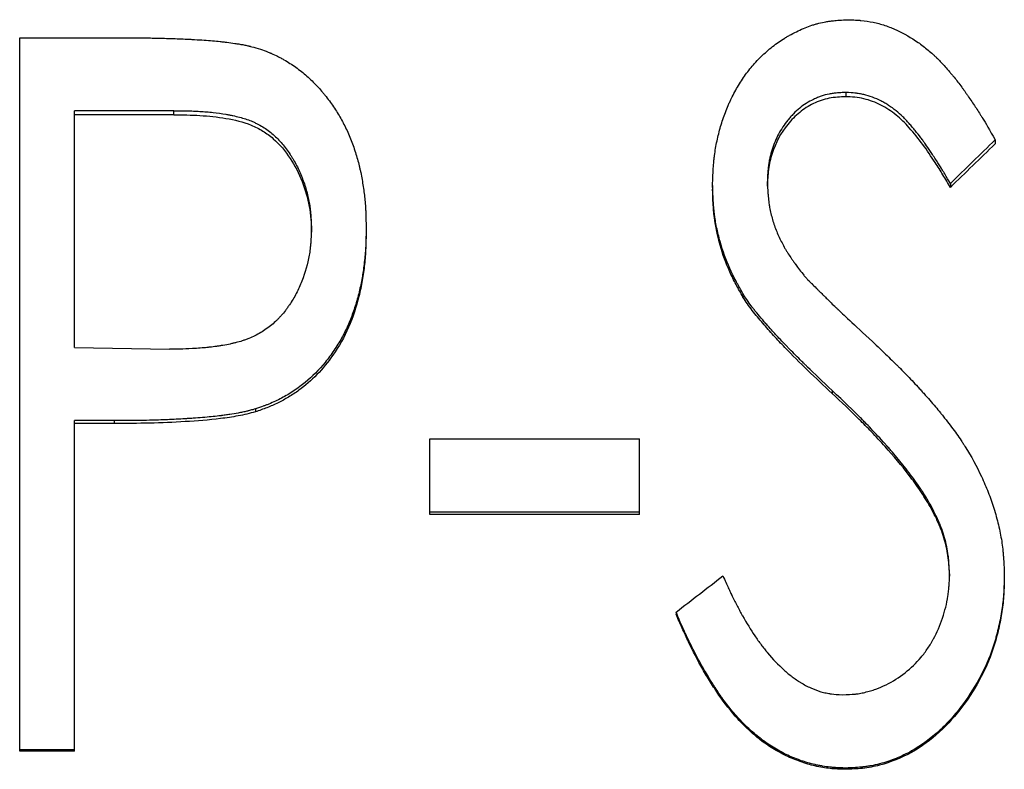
# Model space of a CAD drawing. Header units: millimetres. Extents: x -172 to 480, y -114 to 210.
# Tile 11 of 17: x 0 to 12, y 4 to 13. Entities that reach past the tile are written whole.
import ezdxf

# ---------------------------------------------------------------- set-up
doc = ezdxf.new("R2010")
doc.units = ezdxf.units.MM

msp = doc.modelspace()

# ---------------------------------------------------------------- linework, layer by layer
at = {"color": 7, "linetype": 'Continuous', "lineweight": 25}
for p, q in [((-0.288, 13.029), (1.109, 13.029)), ((-0.288, 3.999), (-0.288, 13.029)), ((10.166, 12.338), (10.166, 12.284)), ((1.662, 12.107), (0.404, 12.107)), ((0.404, 9.107), (0.404, 12.107)), ((1.662, 12.054), (1.662, 12.107)), ((1.662, 12.054), (0.404, 12.054)), ((12.058, 11.738), (12.058, 11.687)), ((8.481, 11.161), (8.481, 11.113)), ((9.173, 11.199), (9.173, 11.15)), ((11.49, 11.185), (11.49, 11.136)), ((3.404, 10.567), (3.404, 10.613)), ((4.096, 10.617), (4.096, 10.571)), ((8.865, 9.791), (8.865, 9.748)), ((0.404, 9.107), (1.608, 9.087)), ((9.993, 8.565), (9.993, 8.528)), ((2.695, 8.331), (2.695, 8.294)), ((0.907, 8.183), (0.404, 8.183)), ((0.404, 3.999), (0.404, 8.183)), ((0.907, 8.147), (0.404, 8.147)), ((0.907, 8.183), (0.907, 8.147)), ((4.904, 7.951), (7.558, 7.951)), ((4.904, 6.996), (4.904, 7.951)), ((7.558, 6.996), (7.558, 7.951)), ((11.234, 7.127), (11.234, 7.096)), ((7.558, 7.026), (4.904, 7.026)), ((7.558, 6.996), (4.904, 6.996)), ((11.481, 6.242), (11.481, 6.214)), ((12.173, 6.229), (12.173, 6.202)), ((8.019, 5.759), (8.019, 5.734)), ((0.404, 4.017), (-0.288, 4.017)), ((0.404, 3.999), (-0.288, 3.999)), ((10.161, 3.785), (10.161, 3.769))]:
    msp.add_line(p, q, dxfattribs=at)
for points, knots in [([(8.481, 11.161), (8.482, 11.203), (8.483, 11.24), (8.485, 11.287), (8.486, 11.302), (8.487, 11.321), (8.487, 11.327), (8.487, 11.336), (8.487, 11.339), (8.488, 11.343), (8.488, 11.345), (8.488, 11.347), (8.488, 11.348), (8.49, 11.383), (8.492, 11.415), (8.497, 11.462), (8.498, 11.478), (8.502, 11.508), (8.503, 11.522), (8.514, 11.601), (8.524, 11.663), (8.55, 11.786), (8.565, 11.846), (8.6, 11.968), (8.621, 12.027), (8.654, 12.115), (8.666, 12.144), (8.685, 12.187), (8.691, 12.202), (8.704, 12.23), (8.711, 12.244), (8.746, 12.317), (8.777, 12.373), (8.841, 12.481), (8.876, 12.533), (8.947, 12.63), (8.986, 12.677), (9.05, 12.746), (9.072, 12.769), (9.118, 12.814), (9.143, 12.836), (9.215, 12.9), (9.265, 12.939), (9.342, 12.993), (9.368, 13.01), (9.408, 13.035), (9.421, 13.043), (9.442, 13.054), (9.448, 13.058), (9.462, 13.066), (9.468, 13.069), (9.535, 13.105), (9.593, 13.133), (9.681, 13.168), (9.71, 13.179), (9.753, 13.193), (9.768, 13.197), (9.796, 13.206), (9.81, 13.209), (9.855, 13.221), (9.885, 13.227), (9.932, 13.236), (9.947, 13.238), (9.971, 13.241), (9.979, 13.242), (9.991, 13.244), (9.995, 13.244), (10.001, 13.245), (10.003, 13.245), (10.007, 13.246), (10.009, 13.246), (10.052, 13.251), (10.115, 13.255), (10.199, 13.259)], [0, 0, 0, 0, 0.03125, 0.03125, 0.046875, 0.046875, 0.054688, 0.054688, 0.058594, 0.058594, 0.060547, 0.060547, 0.0625, 0.0625, 0.09375, 0.09375, 0.109375, 0.109375, 0.125, 0.125, 0.1875, 0.1875, 0.25, 0.25, 0.3125, 0.3125, 0.34375, 0.34375, 0.359375, 0.359375, 0.375, 0.375, 0.4375, 0.4375, 0.5, 0.5, 0.5625, 0.5625, 0.59375, 0.59375, 0.625, 0.625, 0.6875, 0.6875, 0.71875, 0.71875, 0.734375, 0.734375, 0.742188, 0.742188, 0.75, 0.75, 0.8125, 0.8125, 0.84375, 0.84375, 0.859375, 0.859375, 0.875, 0.875, 0.90625, 0.90625, 0.921875, 0.921875, 0.929688, 0.929688, 0.933594, 0.933594, 0.935547, 0.935547, 0.9375, 0.9375, 1, 1, 1, 1]), ([(10.199, 13.259), (10.234, 13.257), (10.265, 13.256), (10.304, 13.254), (10.316, 13.253), (10.333, 13.252), (10.338, 13.251), (10.345, 13.251), (10.348, 13.251), (10.351, 13.25), (10.352, 13.25), (10.355, 13.25), (10.355, 13.25), (10.412, 13.245), (10.464, 13.237), (10.562, 13.216), (10.612, 13.203), (10.687, 13.177), (10.712, 13.168), (10.749, 13.153), (10.762, 13.148), (10.787, 13.137), (10.8, 13.131), (10.906, 13.083), (10.996, 13.031), (11.125, 12.941), (11.167, 12.909), (11.229, 12.858), (11.249, 12.84), (11.279, 12.813), (11.289, 12.804), (11.304, 12.79), (11.308, 12.785), (11.316, 12.778), (11.318, 12.775), (11.323, 12.771), (11.326, 12.768), (11.358, 12.737), (11.39, 12.702), (11.442, 12.643), (11.461, 12.623), (11.489, 12.589), (11.498, 12.578), (11.513, 12.56), (11.518, 12.554), (11.525, 12.545), (11.528, 12.542), (11.533, 12.536), (11.536, 12.532), (11.57, 12.491), (11.601, 12.45), (11.638, 12.4), (11.642, 12.394), (11.65, 12.383), (11.653, 12.38), (11.663, 12.366), (11.67, 12.356), (11.684, 12.335), (11.692, 12.324), (11.704, 12.307), (11.708, 12.301), (11.717, 12.288), (11.722, 12.281), (11.758, 12.23), (11.788, 12.185), (11.831, 12.119), (11.845, 12.097), (11.865, 12.065), (11.872, 12.054), (11.882, 12.038), (11.885, 12.032), (11.89, 12.024), (11.892, 12.022), (11.895, 12.016), (11.897, 12.013), (11.935, 11.952), (11.988, 11.861), (12.058, 11.738)], [0, 0, 0, 0, 0.03125, 0.03125, 0.046875, 0.046875, 0.054688, 0.054688, 0.058594, 0.058594, 0.060547, 0.060547, 0.0625, 0.0625, 0.125, 0.125, 0.1875, 0.1875, 0.21875, 0.21875, 0.234375, 0.234375, 0.25, 0.25, 0.375, 0.375, 0.4375, 0.4375, 0.46875, 0.46875, 0.484375, 0.484375, 0.492188, 0.492188, 0.496094, 0.496094, 0.5, 0.5, 0.5625, 0.5625, 0.59375, 0.59375, 0.609375, 0.609375, 0.617188, 0.617188, 0.621094, 0.621094, 0.625, 0.625, 0.6875, 0.6875, 0.695312, 0.695312, 0.703125, 0.703125, 0.71875, 0.71875, 0.734375, 0.734375, 0.742188, 0.742188, 0.75, 0.75, 0.8125, 0.8125, 0.84375, 0.84375, 0.859375, 0.859375, 0.867188, 0.867188, 0.871094, 0.871094, 0.875, 0.875, 1, 1, 1, 1]), ([(1.109, 13.029), (1.195, 13.029), (1.272, 13.028), (1.374, 13.027), (1.405, 13.027), (1.45, 13.026), (1.464, 13.026), (1.484, 13.025), (1.491, 13.025), (1.501, 13.025), (1.504, 13.025), (1.509, 13.025), (1.511, 13.025), (1.514, 13.024), (1.515, 13.024), (1.59, 13.022), (1.661, 13.02), (1.762, 13.016), (1.796, 13.014), (1.845, 13.012), (1.861, 13.011), (1.885, 13.01), (1.893, 13.009), (1.905, 13.009), (1.909, 13.008), (1.915, 13.008), (1.917, 13.008), (1.921, 13.008), (1.922, 13.008), (2.009, 13.003), (2.084, 12.997), (2.186, 12.989), (2.218, 12.986), (2.263, 12.981), (2.277, 12.98), (2.298, 12.977), (2.305, 12.977), (2.315, 12.975), (2.318, 12.975), (2.323, 12.974), (2.325, 12.974), (2.328, 12.974), (2.329, 12.974), (2.367, 12.969), (2.402, 12.964), (2.452, 12.956), (2.469, 12.954), (2.493, 12.95), (2.501, 12.948), (2.513, 12.946), (2.517, 12.946), (2.525, 12.944), (2.529, 12.944), (2.552, 12.94), (2.569, 12.936), (2.594, 12.931), (2.602, 12.929), (2.614, 12.926), (2.618, 12.925), (2.626, 12.923), (2.63, 12.922), (2.655, 12.916), (2.688, 12.907), (2.731, 12.894)], [0, 0, 0, 0, 0.125, 0.125, 0.1875, 0.1875, 0.21875, 0.21875, 0.234375, 0.234375, 0.242188, 0.242188, 0.246094, 0.246094, 0.25, 0.25, 0.375, 0.375, 0.4375, 0.4375, 0.46875, 0.46875, 0.484375, 0.484375, 0.492188, 0.492188, 0.496094, 0.496094, 0.5, 0.5, 0.625, 0.625, 0.6875, 0.6875, 0.71875, 0.71875, 0.734375, 0.734375, 0.742188, 0.742188, 0.746094, 0.746094, 0.75, 0.75, 0.8125, 0.8125, 0.84375, 0.84375, 0.859375, 0.859375, 0.867188, 0.867188, 0.875, 0.875, 0.90625, 0.90625, 0.921875, 0.921875, 0.929688, 0.929688, 0.9375, 0.9375, 1, 1, 1, 1]), ([(2.731, 12.894), (2.768, 12.881), (2.801, 12.87), (2.843, 12.854), (2.855, 12.849), (2.873, 12.842), (2.878, 12.84), (2.886, 12.837), (2.888, 12.836), (2.893, 12.834), (2.895, 12.833), (2.923, 12.821), (2.949, 12.809), (2.989, 12.789), (3.002, 12.782), (3.022, 12.771), (3.029, 12.767), (3.043, 12.76), (3.05, 12.755), (3.108, 12.723), (3.158, 12.691), (3.254, 12.622), (3.3, 12.585), (3.391, 12.505), (3.434, 12.463), (3.494, 12.398), (3.514, 12.376), (3.543, 12.343), (3.552, 12.332), (3.57, 12.309), (3.579, 12.298), (3.627, 12.237), (3.662, 12.187), (3.728, 12.089), (3.757, 12.04), (3.813, 11.94), (3.84, 11.888), (3.888, 11.78), (3.91, 11.725), (3.952, 11.607), (3.97, 11.549), (3.994, 11.464), (4.002, 11.436), (4.012, 11.394), (4.015, 11.38), (4.02, 11.359), (4.022, 11.352), (4.025, 11.338), (4.026, 11.332), (4.04, 11.264), (4.05, 11.204), (4.064, 11.116), (4.068, 11.087), (4.075, 11.03), (4.078, 11.002), (4.084, 10.944), (4.086, 10.914), (4.089, 10.87), (4.09, 10.855), (4.091, 10.833), (4.091, 10.825), (4.092, 10.814), (4.092, 10.81), (4.092, 10.804), (4.092, 10.803), (4.092, 10.799), (4.092, 10.796), (4.094, 10.756), (4.095, 10.696), (4.096, 10.617)], [0, 0, 0, 0, 0.03125, 0.03125, 0.046875, 0.046875, 0.054688, 0.054688, 0.058594, 0.058594, 0.0625, 0.0625, 0.09375, 0.09375, 0.109375, 0.109375, 0.117188, 0.117188, 0.125, 0.125, 0.1875, 0.1875, 0.25, 0.25, 0.3125, 0.3125, 0.34375, 0.34375, 0.359375, 0.359375, 0.375, 0.375, 0.4375, 0.4375, 0.5, 0.5, 0.5625, 0.5625, 0.625, 0.625, 0.6875, 0.6875, 0.71875, 0.71875, 0.734375, 0.734375, 0.742188, 0.742188, 0.75, 0.75, 0.8125, 0.8125, 0.84375, 0.84375, 0.875, 0.875, 0.90625, 0.90625, 0.921875, 0.921875, 0.929688, 0.929688, 0.933594, 0.933594, 0.935547, 0.935547, 0.9375, 0.9375, 1, 1, 1, 1]), ([(10.166, 12.338), (10.143, 12.337), (10.123, 12.336), (10.096, 12.334), (10.088, 12.334), (10.077, 12.333), (10.074, 12.333), (10.069, 12.332), (10.067, 12.332), (10.064, 12.332), (10.063, 12.332), (10.042, 12.33), (10.023, 12.328), (9.997, 12.325), (9.989, 12.323), (9.972, 12.321), (9.965, 12.319), (9.923, 12.311), (9.89, 12.302), (9.84, 12.285), (9.824, 12.279), (9.799, 12.269), (9.79, 12.265), (9.774, 12.258), (9.765, 12.253), (9.695, 12.22), (9.638, 12.183), (9.556, 12.117), (9.53, 12.093), (9.492, 12.055), (9.48, 12.041), (9.462, 12.021), (9.456, 12.014), (9.444, 12), (9.438, 11.992), (9.388, 11.931), (9.35, 11.873), (9.3, 11.781), (9.285, 11.749), (9.258, 11.684), (9.245, 11.649), (9.224, 11.582), (9.214, 11.547), (9.203, 11.496), (9.199, 11.479), (9.195, 11.453), (9.193, 11.444), (9.191, 11.431), (9.191, 11.427), (9.19, 11.421), (9.189, 11.418), (9.189, 11.414), (9.188, 11.411), (9.182, 11.363), (9.177, 11.293), (9.173, 11.199)], [0, 0, 0, 0, 0.03125, 0.03125, 0.046875, 0.046875, 0.054688, 0.054688, 0.058594, 0.058594, 0.0625, 0.0625, 0.09375, 0.09375, 0.109375, 0.109375, 0.125, 0.125, 0.1875, 0.1875, 0.21875, 0.21875, 0.234375, 0.234375, 0.25, 0.25, 0.375, 0.375, 0.4375, 0.4375, 0.46875, 0.46875, 0.484375, 0.484375, 0.5, 0.5, 0.625, 0.625, 0.6875, 0.6875, 0.75, 0.75, 0.8125, 0.8125, 0.84375, 0.84375, 0.859375, 0.859375, 0.867188, 0.867188, 0.871094, 0.871094, 0.875, 0.875, 1, 1, 1, 1]), ([(11.49, 11.185), (11.464, 11.229), (11.443, 11.267), (11.416, 11.312), (11.408, 11.326), (11.394, 11.349), (11.386, 11.362), (11.36, 11.404), (11.338, 11.438), (11.301, 11.496), (11.287, 11.517), (11.262, 11.556), (11.249, 11.574), (11.214, 11.627), (11.193, 11.658), (11.165, 11.698), (11.156, 11.711), (11.139, 11.734), (11.127, 11.75), (11.093, 11.795), (11.07, 11.824), (11.033, 11.869), (11.02, 11.884), (11.001, 11.907), (10.995, 11.914), (10.982, 11.929), (10.976, 11.936), (10.954, 11.96), (10.941, 11.976), (10.921, 11.997), (10.915, 12.003), (10.902, 12.016), (10.897, 12.022), (10.863, 12.055), (10.835, 12.08), (10.773, 12.13), (10.741, 12.153), (10.693, 12.184), (10.677, 12.194), (10.652, 12.208), (10.644, 12.213), (10.627, 12.222), (10.62, 12.226), (10.576, 12.249), (10.54, 12.264), (10.468, 12.291), (10.431, 12.302), (10.377, 12.315), (10.359, 12.319), (10.33, 12.324), (10.321, 12.325), (10.306, 12.327), (10.301, 12.328), (10.294, 12.328), (10.292, 12.329), (10.287, 12.329), (10.283, 12.33), (10.256, 12.332), (10.218, 12.335), (10.166, 12.338)], [0, 0, 0, 0, 0.0625, 0.0625, 0.09375, 0.09375, 0.125, 0.125, 0.1875, 0.1875, 0.21875, 0.21875, 0.25, 0.25, 0.3125, 0.3125, 0.34375, 0.34375, 0.375, 0.375, 0.4375, 0.4375, 0.46875, 0.46875, 0.484375, 0.484375, 0.5, 0.5, 0.53125, 0.53125, 0.546875, 0.546875, 0.5625, 0.5625, 0.625, 0.625, 0.6875, 0.6875, 0.71875, 0.71875, 0.734375, 0.734375, 0.75, 0.75, 0.8125, 0.8125, 0.875, 0.875, 0.90625, 0.90625, 0.921875, 0.921875, 0.929688, 0.929688, 0.933594, 0.933594, 0.9375, 0.9375, 1, 1, 1, 1]), ([(10.166, 12.284), (10.131, 12.282), (10.061, 12.279), (9.921, 12.262), (9.755, 12.204), (9.576, 12.09), (9.379, 11.889), (9.244, 11.634), (9.182, 11.361), (9.176, 11.221), (9.173, 11.15)], [0, 0, 0, 0, 0.062656, 0.125283, 0.250252, 0.372602, 0.500369, 0.749571, 0.874721, 1, 1, 1, 1]), ([(11.49, 11.136), (11.459, 11.189), (11.398, 11.296), (11.281, 11.476), (11.146, 11.681), (11.005, 11.853), (10.891, 11.977), (10.776, 12.079), (10.615, 12.184), (10.434, 12.254), (10.282, 12.278), (10.205, 12.282), (10.166, 12.284)], [0, 0, 0, 0, 0.100277, 0.2001876, 0.3506368, 0.5002664, 0.5627969, 0.6253102, 0.750186, 0.8749683, 0.9374641, 1, 1, 1, 1]), ([(1.662, 12.107), (1.736, 12.107), (1.791, 12.106), (1.829, 12.106), (1.831, 12.106), (1.835, 12.105), (1.836, 12.105), (1.841, 12.105), (1.845, 12.105), (1.855, 12.105), (1.862, 12.105), (1.883, 12.104), (1.897, 12.103), (1.938, 12.102), (1.965, 12.1), (2.02, 12.097), (2.049, 12.095), (2.104, 12.09), (2.132, 12.087), (2.214, 12.078), (2.268, 12.07), (2.328, 12.06), (2.336, 12.059), (2.352, 12.056), (2.359, 12.055), (2.381, 12.051), (2.396, 12.048), (2.439, 12.039), (2.466, 12.032), (2.546, 12.011), (2.595, 11.995), (2.646, 11.974), (2.653, 11.971), (2.666, 11.966), (2.672, 11.963), (2.692, 11.954), (2.704, 11.948), (2.741, 11.929), (2.765, 11.916), (2.835, 11.873), (2.879, 11.84), (2.941, 11.786), (2.959, 11.768), (2.997, 11.73), (3.015, 11.71), (3.069, 11.648), (3.103, 11.602), (3.138, 11.548), (3.142, 11.542), (3.149, 11.531), (3.153, 11.525), (3.163, 11.508), (3.17, 11.497), (3.19, 11.462), (3.204, 11.438), (3.241, 11.364), (3.264, 11.313), (3.306, 11.207), (3.324, 11.155), (3.354, 11.049), (3.366, 10.996), (3.385, 10.889), (3.392, 10.835), (3.396, 10.777), (3.396, 10.776), (3.396, 10.774), (3.396, 10.773), (3.396, 10.769), (3.397, 10.767), (3.397, 10.759), (3.398, 10.753), (3.399, 10.736), (3.399, 10.724), (3.401, 10.682), (3.403, 10.65), (3.404, 10.613)], [0, 0, 0, 0, 0.0625, 0.0625, 0.064453, 0.064453, 0.066406, 0.066406, 0.070312, 0.070312, 0.078125, 0.078125, 0.09375, 0.09375, 0.125, 0.125, 0.15625, 0.15625, 0.1875, 0.1875, 0.25, 0.25, 0.257812, 0.257812, 0.265625, 0.265625, 0.28125, 0.28125, 0.3125, 0.3125, 0.375, 0.375, 0.382812, 0.382812, 0.390625, 0.390625, 0.40625, 0.40625, 0.4375, 0.4375, 0.5, 0.5, 0.53125, 0.53125, 0.5625, 0.5625, 0.625, 0.625, 0.632812, 0.632812, 0.640625, 0.640625, 0.65625, 0.65625, 0.6875, 0.6875, 0.75, 0.75, 0.8125, 0.8125, 0.875, 0.875, 0.9375, 0.9375, 0.939453, 0.939453, 0.941406, 0.941406, 0.945312, 0.945312, 0.953125, 0.953125, 0.96875, 0.96875, 1, 1, 1, 1]), ([(1.662, 12.054), (1.717, 12.054), (1.828, 12.054), (2.048, 12.045), (2.322, 12.016), (2.593, 11.953), (2.791, 11.854), (2.968, 11.723), (3.145, 11.509), (3.295, 11.215), (3.372, 10.95), (3.398, 10.732), (3.402, 10.622), (3.404, 10.567)], [0, 0, 0, 0, 0.06258, 0.125157, 0.250264, 0.375172, 0.438134, 0.500175, 0.624968, 0.749914, 0.874869, 0.937423, 1, 1, 1, 1]), ([(8.865, 9.791), (8.845, 9.826), (8.828, 9.857), (8.807, 9.896), (8.8, 9.908), (8.791, 9.925), (8.788, 9.93), (8.784, 9.938), (8.783, 9.94), (8.781, 9.943), (8.781, 9.945), (8.779, 9.947), (8.779, 9.947), (8.763, 9.979), (8.748, 10.007), (8.728, 10.047), (8.722, 10.06), (8.71, 10.086), (8.704, 10.098), (8.652, 10.215), (8.611, 10.327), (8.559, 10.511), (8.545, 10.571), (8.526, 10.659), (8.521, 10.688), (8.514, 10.731), (8.512, 10.746), (8.507, 10.774), (8.505, 10.789), (8.501, 10.829), (8.498, 10.857), (8.494, 10.902), (8.493, 10.917), (8.491, 10.941), (8.49, 10.949), (8.49, 10.961), (8.489, 10.965), (8.489, 10.971), (8.489, 10.973), (8.489, 10.977), (8.488, 10.98), (8.486, 11.021), (8.484, 11.081), (8.481, 11.161)], [0, 0, 0, 0, 0.0625, 0.0625, 0.09375, 0.09375, 0.109375, 0.109375, 0.117188, 0.117188, 0.121094, 0.121094, 0.125, 0.125, 0.1875, 0.1875, 0.21875, 0.21875, 0.25, 0.25, 0.5, 0.5, 0.625, 0.625, 0.6875, 0.6875, 0.71875, 0.71875, 0.75, 0.75, 0.8125, 0.8125, 0.84375, 0.84375, 0.859375, 0.859375, 0.867188, 0.867188, 0.871094, 0.871094, 0.875, 0.875, 1, 1, 1, 1]), ([(8.865, 9.748), (8.836, 9.801), (8.777, 9.905), (8.669, 10.119), (8.57, 10.402), (8.506, 10.695), (8.487, 10.934), (8.483, 11.053), (8.481, 11.113)], [0, 0, 0, 0, 0.125062, 0.250106, 0.500007, 0.749897, 0.874938, 1, 1, 1, 1]), ([(9.173, 11.199), (9.175, 11.164), (9.177, 11.133), (9.179, 11.093), (9.18, 11.081), (9.181, 11.065), (9.182, 11.059), (9.182, 11.052), (9.183, 11.05), (9.183, 11.046), (9.183, 11.045), (9.183, 11.043), (9.183, 11.042), (9.186, 11.011), (9.189, 10.984), (9.194, 10.944), (9.196, 10.931), (9.198, 10.913), (9.199, 10.906), (9.201, 10.894), (9.202, 10.889), (9.213, 10.83), (9.225, 10.779), (9.254, 10.677), (9.272, 10.626), (9.312, 10.528), (9.335, 10.48), (9.372, 10.41), (9.384, 10.387), (9.404, 10.352), (9.411, 10.34), (9.422, 10.323), (9.425, 10.318), (9.432, 10.306), (9.436, 10.3), (9.452, 10.274), (9.466, 10.253), (9.489, 10.22), (9.497, 10.209), (9.509, 10.192), (9.513, 10.186), (9.519, 10.178), (9.521, 10.175), (9.524, 10.171), (9.525, 10.169), (9.527, 10.166), (9.529, 10.164), (9.55, 10.135), (9.582, 10.093), (9.626, 10.036)], [0, 0, 0, 0, 0.0625, 0.0625, 0.09375, 0.09375, 0.109375, 0.109375, 0.117188, 0.117188, 0.121094, 0.121094, 0.125, 0.125, 0.1875, 0.1875, 0.21875, 0.21875, 0.234375, 0.234375, 0.25, 0.25, 0.375, 0.375, 0.5, 0.5, 0.625, 0.625, 0.6875, 0.6875, 0.71875, 0.71875, 0.734375, 0.734375, 0.75, 0.75, 0.8125, 0.8125, 0.84375, 0.84375, 0.859375, 0.859375, 0.867188, 0.867188, 0.871094, 0.871094, 0.875, 0.875, 1, 1, 1, 1]), ([(3.404, 10.613), (3.401, 10.538), (3.399, 10.482), (3.396, 10.443), (3.396, 10.44), (3.395, 10.437), (3.395, 10.435), (3.395, 10.429), (3.394, 10.426), (3.393, 10.415), (3.393, 10.408), (3.391, 10.386), (3.389, 10.372), (3.384, 10.33), (3.38, 10.303), (3.356, 10.168), (3.325, 10.059), (3.261, 9.895), (3.238, 9.844), (3.186, 9.743), (3.157, 9.695), (3.122, 9.644), (3.117, 9.637), (3.109, 9.625), (3.105, 9.619), (3.092, 9.601), (3.083, 9.589), (3.058, 9.555), (3.04, 9.534), (3.014, 9.505), (3.004, 9.493), (2.985, 9.473), (2.975, 9.463), (2.945, 9.433), (2.924, 9.414), (2.88, 9.378), (2.856, 9.36), (2.809, 9.327), (2.786, 9.311), (2.713, 9.268), (2.663, 9.243), (2.605, 9.22), (2.597, 9.217), (2.583, 9.212), (2.576, 9.209), (2.555, 9.202), (2.542, 9.197), (2.502, 9.184), (2.476, 9.177), (2.444, 9.169), (2.439, 9.167), (2.427, 9.165), (2.42, 9.163), (2.401, 9.159), (2.388, 9.156), (2.347, 9.147), (2.317, 9.142), (2.28, 9.135), (2.277, 9.135), (2.27, 9.134), (2.267, 9.133), (2.256, 9.131), (2.25, 9.13), (2.229, 9.127), (2.215, 9.125), (2.173, 9.119), (2.145, 9.115), (2.113, 9.112), (2.111, 9.112), (2.105, 9.111), (2.102, 9.111), (2.093, 9.11), (2.087, 9.109), (2.069, 9.107), (2.055, 9.106), (2.013, 9.103), (1.982, 9.1), (1.878, 9.093), (1.822, 9.09), (1.772, 9.089), (1.768, 9.089), (1.757, 9.088), (1.752, 9.088), (1.734, 9.088), (1.721, 9.088), (1.679, 9.087), (1.646, 9.087), (1.608, 9.087)], [0, 0, 0, 0, 0.0625, 0.0625, 0.064453, 0.064453, 0.066406, 0.066406, 0.070312, 0.070312, 0.078125, 0.078125, 0.09375, 0.09375, 0.125, 0.125, 0.25, 0.25, 0.3125, 0.3125, 0.375, 0.375, 0.382812, 0.382812, 0.390625, 0.390625, 0.40625, 0.40625, 0.4375, 0.4375, 0.453125, 0.453125, 0.46875, 0.46875, 0.5, 0.5, 0.53125, 0.53125, 0.5625, 0.5625, 0.625, 0.625, 0.632812, 0.632812, 0.640625, 0.640625, 0.65625, 0.65625, 0.6875, 0.6875, 0.695312, 0.695312, 0.703125, 0.703125, 0.71875, 0.71875, 0.75, 0.75, 0.753906, 0.753906, 0.757812, 0.757812, 0.765625, 0.765625, 0.78125, 0.78125, 0.8125, 0.8125, 0.816406, 0.816406, 0.820312, 0.820312, 0.828125, 0.828125, 0.84375, 0.84375, 0.875, 0.875, 0.9375, 0.9375, 0.945312, 0.945312, 0.953125, 0.953125, 0.96875, 0.96875, 1, 1, 1, 1]), ([(4.096, 10.617), (4.095, 10.537), (4.094, 10.474), (4.092, 10.424), (4.092, 10.418), (4.091, 10.408), (4.091, 10.4), (4.09, 10.379), (4.089, 10.365), (4.086, 10.321), (4.084, 10.291), (4.078, 10.229), (4.074, 10.196), (4.067, 10.132), (4.063, 10.102), (4.054, 10.044), (4.05, 10.018), (4.04, 9.961), (4.034, 9.932), (4.022, 9.873), (4.015, 9.843), (4, 9.782), (3.992, 9.751), (3.967, 9.66), (3.949, 9.602), (3.909, 9.491), (3.889, 9.439), (3.841, 9.333), (3.814, 9.28), (3.756, 9.175), (3.724, 9.123), (3.654, 9.02), (3.616, 8.968), (3.499, 8.825), (3.415, 8.74), (3.302, 8.648), (3.279, 8.63), (3.233, 8.596), (3.206, 8.577), (3.129, 8.526), (3.078, 8.495), (2.975, 8.441), (2.923, 8.416), (2.858, 8.39), (2.851, 8.387), (2.837, 8.382), (2.833, 8.38), (2.817, 8.374), (2.806, 8.37), (2.766, 8.355), (2.733, 8.344), (2.695, 8.331)], [0, 0, 0, 0, 0.0625, 0.0625, 0.070312, 0.070312, 0.078125, 0.078125, 0.09375, 0.09375, 0.125, 0.125, 0.15625, 0.15625, 0.1875, 0.1875, 0.21875, 0.21875, 0.25, 0.25, 0.28125, 0.28125, 0.3125, 0.3125, 0.375, 0.375, 0.4375, 0.4375, 0.5, 0.5, 0.5625, 0.5625, 0.625, 0.625, 0.75, 0.75, 0.78125, 0.78125, 0.8125, 0.8125, 0.875, 0.875, 0.9375, 0.9375, 0.945312, 0.945312, 0.953125, 0.953125, 0.96875, 0.96875, 1, 1, 1, 1]), ([(4.096, 10.571), (4.095, 10.502), (4.094, 10.365), (4.077, 10.161), (4.05, 9.957), (3.992, 9.689), (3.888, 9.362), (3.7, 9.03), (3.483, 8.763), (3.287, 8.592), (3.117, 8.481), (2.982, 8.406), (2.841, 8.345), (2.744, 8.311), (2.695, 8.294)], [0, 0, 0, 0, 0.071543, 0.143065, 0.214458, 0.285899, 0.428722, 0.571423, 0.681377, 0.785674, 0.840496, 0.892886, 0.946305, 1, 1, 1, 1]), ([(9.626, 10.036), (9.637, 10.023), (9.647, 10.011), (9.665, 9.991), (9.673, 9.982), (9.684, 9.969), (9.692, 9.962), (9.706, 9.947), (9.711, 9.942), (9.719, 9.934), (9.722, 9.931), (9.727, 9.926), (9.728, 9.924), (9.732, 9.921), (9.734, 9.919), (9.754, 9.899), (9.773, 9.88), (9.801, 9.852), (9.811, 9.842), (9.825, 9.828), (9.83, 9.823), (9.837, 9.816), (9.839, 9.814), (9.843, 9.81), (9.844, 9.809), (9.846, 9.807), (9.846, 9.807), (9.848, 9.805), (9.849, 9.804), (9.854, 9.799), (9.866, 9.788), (9.895, 9.759), (9.906, 9.748), (9.926, 9.729), (9.933, 9.722), (9.944, 9.711), (9.948, 9.707), (9.954, 9.702), (9.956, 9.7), (9.96, 9.696), (9.962, 9.693), (9.986, 9.669), (10.007, 9.649), (10.036, 9.621), (10.046, 9.612), (10.059, 9.6), (10.063, 9.595), (10.07, 9.589), (10.072, 9.587), (10.075, 9.584), (10.076, 9.583), (10.078, 9.582), (10.079, 9.58), (10.143, 9.52), (10.3, 9.373), (10.55, 9.14)], [0, 0, 0, 0, 0.03125, 0.03125, 0.0625, 0.0625, 0.09375, 0.09375, 0.109375, 0.109375, 0.117188, 0.117188, 0.121094, 0.121094, 0.125, 0.125, 0.1875, 0.1875, 0.21875, 0.21875, 0.234375, 0.234375, 0.242188, 0.242188, 0.246094, 0.246094, 0.248047, 0.248047, 0.25, 0.25, 0.3125, 0.3125, 0.34375, 0.34375, 0.359375, 0.359375, 0.367188, 0.367188, 0.371094, 0.371094, 0.375, 0.375, 0.4375, 0.4375, 0.46875, 0.46875, 0.484375, 0.484375, 0.492188, 0.492188, 0.496094, 0.496094, 0.5, 0.5, 1, 1, 1, 1]), ([(9.993, 8.565), (9.871, 8.679), (9.768, 8.778), (9.673, 8.871), (9.663, 8.881), (9.65, 8.893), (9.647, 8.896), (9.64, 8.903), (9.637, 8.907), (9.626, 8.918), (9.619, 8.925), (9.584, 8.959), (9.557, 8.986), (9.507, 9.036), (9.483, 9.061), (9.449, 9.095), (9.438, 9.106), (9.422, 9.123), (9.417, 9.128), (9.409, 9.136), (9.407, 9.139), (9.401, 9.144), (9.4, 9.146), (9.37, 9.176), (9.345, 9.203), (9.309, 9.241), (9.298, 9.253), (9.281, 9.272), (9.275, 9.278), (9.267, 9.287), (9.264, 9.29), (9.259, 9.295), (9.256, 9.299), (9.236, 9.32), (9.216, 9.343), (9.181, 9.382), (9.169, 9.396), (9.143, 9.425), (9.129, 9.442), (9.087, 9.49), (9.062, 9.519), (9.029, 9.559), (9.019, 9.572), (9, 9.596), (8.99, 9.609), (8.952, 9.66), (8.913, 9.717), (8.865, 9.791)], [0, 0, 0, 0, 0.25, 0.25, 0.28125, 0.28125, 0.289062, 0.289062, 0.296875, 0.296875, 0.3125, 0.3125, 0.375, 0.375, 0.4375, 0.4375, 0.46875, 0.46875, 0.484375, 0.484375, 0.492188, 0.492188, 0.5, 0.5, 0.5625, 0.5625, 0.59375, 0.59375, 0.609375, 0.609375, 0.617188, 0.617188, 0.625, 0.625, 0.6875, 0.6875, 0.71875, 0.71875, 0.75, 0.75, 0.8125, 0.8125, 0.84375, 0.84375, 0.875, 0.875, 1, 1, 1, 1]), ([(9.993, 8.528), (9.89, 8.625), (9.687, 8.816), (9.441, 9.061), (9.253, 9.26), (9.115, 9.416), (8.979, 9.574), (8.903, 9.69), (8.865, 9.748)], [0, 0, 0, 0, 0.256212, 0.500026, 0.625032, 0.75004, 0.875018, 1, 1, 1, 1]), ([(10.55, 9.14), (10.619, 9.074), (10.679, 9.017), (10.756, 8.942), (10.78, 8.919), (10.812, 8.888), (10.822, 8.878), (10.836, 8.863), (10.841, 8.859), (10.848, 8.852), (10.85, 8.85), (10.853, 8.847), (10.854, 8.845), (10.856, 8.843), (10.857, 8.843), (10.907, 8.792), (10.956, 8.742), (11.03, 8.664), (11.054, 8.637), (11.091, 8.597), (11.103, 8.584), (11.122, 8.563), (11.128, 8.556), (11.14, 8.543), (11.146, 8.536), (11.207, 8.469), (11.256, 8.412), (11.323, 8.333), (11.344, 8.307), (11.369, 8.276), (11.373, 8.271), (11.386, 8.255), (11.392, 8.247), (11.411, 8.223), (11.423, 8.208), (11.484, 8.13), (11.528, 8.071), (11.589, 7.986), (11.608, 7.958), (11.636, 7.917), (11.645, 7.904), (11.658, 7.884), (11.662, 7.878), (11.668, 7.868), (11.67, 7.865), (11.675, 7.858), (11.676, 7.855), (11.754, 7.732), (11.823, 7.606), (11.915, 7.409), (11.943, 7.343), (11.982, 7.243), (11.994, 7.21), (12.012, 7.159), (12.018, 7.143), (12.026, 7.117), (12.029, 7.109), (12.035, 7.092), (12.037, 7.084), (12.063, 7.003), (12.082, 6.932), (12.116, 6.793), (12.129, 6.724), (12.145, 6.624), (12.149, 6.59), (12.155, 6.536), (12.157, 6.518), (12.159, 6.491), (12.16, 6.481), (12.161, 6.467), (12.162, 6.463), (12.162, 6.456), (12.162, 6.453), (12.163, 6.449), (12.163, 6.445), (12.166, 6.396), (12.17, 6.325), (12.173, 6.229)], [0, 0, 0, 0, 0.0625, 0.0625, 0.09375, 0.09375, 0.109375, 0.109375, 0.117188, 0.117188, 0.121094, 0.121094, 0.123047, 0.123047, 0.125, 0.125, 0.1875, 0.1875, 0.21875, 0.21875, 0.234375, 0.234375, 0.242188, 0.242188, 0.25, 0.25, 0.3125, 0.3125, 0.34375, 0.34375, 0.351562, 0.351562, 0.359375, 0.359375, 0.375, 0.375, 0.4375, 0.4375, 0.46875, 0.46875, 0.484375, 0.484375, 0.492188, 0.492188, 0.496094, 0.496094, 0.5, 0.5, 0.625, 0.625, 0.6875, 0.6875, 0.71875, 0.71875, 0.734375, 0.734375, 0.742188, 0.742188, 0.75, 0.75, 0.8125, 0.8125, 0.875, 0.875, 0.90625, 0.90625, 0.921875, 0.921875, 0.929688, 0.929688, 0.933594, 0.933594, 0.935547, 0.935547, 0.9375, 0.9375, 1, 1, 1, 1]), ([(11.234, 7.127), (11.207, 7.172), (11.184, 7.211), (11.152, 7.262), (11.142, 7.277), (11.129, 7.298), (11.124, 7.305), (11.118, 7.315), (11.116, 7.318), (11.113, 7.323), (11.112, 7.324), (11.11, 7.327), (11.109, 7.328), (11.067, 7.392), (11.021, 7.456), (10.916, 7.591), (10.865, 7.655), (10.789, 7.746), (10.763, 7.776), (10.726, 7.819), (10.713, 7.834), (10.695, 7.855), (10.688, 7.862), (10.679, 7.872), (10.676, 7.875), (10.67, 7.882), (10.668, 7.885), (10.602, 7.957), (10.544, 8.019), (10.463, 8.106), (10.436, 8.134), (10.398, 8.173), (10.385, 8.186), (10.367, 8.205), (10.361, 8.211), (10.352, 8.22), (10.349, 8.223), (10.343, 8.229), (10.339, 8.233), (10.264, 8.308), (10.149, 8.418), (9.993, 8.565)], [0, 0, 0, 0, 0.0625, 0.0625, 0.09375, 0.09375, 0.109375, 0.109375, 0.117188, 0.117188, 0.121094, 0.121094, 0.125, 0.125, 0.25, 0.25, 0.375, 0.375, 0.4375, 0.4375, 0.46875, 0.46875, 0.484375, 0.484375, 0.492188, 0.492188, 0.5, 0.5, 0.625, 0.625, 0.6875, 0.6875, 0.71875, 0.71875, 0.734375, 0.734375, 0.742188, 0.742188, 0.75, 0.75, 1, 1, 1, 1]), ([(11.234, 7.096), (11.193, 7.164), (11.111, 7.3), (10.923, 7.555), (10.715, 7.802), (10.499, 8.034), (10.278, 8.261), (10.109, 8.42), (9.993, 8.528)], [0, 0, 0, 0, 0.125001, 0.2499875, 0.4999538, 0.6343026, 0.7499782, 1, 1, 1, 1]), ([(2.695, 8.331), (2.671, 8.324), (2.65, 8.319), (2.623, 8.311), (2.615, 8.309), (2.603, 8.306), (2.6, 8.306), (2.594, 8.304), (2.593, 8.304), (2.59, 8.303), (2.589, 8.303), (2.569, 8.298), (2.551, 8.294), (2.524, 8.288), (2.514, 8.286), (2.496, 8.282), (2.485, 8.28), (2.443, 8.272), (2.407, 8.266), (2.352, 8.258), (2.333, 8.255), (2.304, 8.251), (2.294, 8.25), (2.279, 8.248), (2.274, 8.247), (2.267, 8.246), (2.264, 8.246), (2.259, 8.245), (2.256, 8.245), (2.196, 8.237), (2.13, 8.231), (2.018, 8.221), (1.978, 8.218), (1.916, 8.214), (1.895, 8.212), (1.862, 8.21), (1.851, 8.209), (1.834, 8.208), (1.829, 8.208), (1.817, 8.207), (1.811, 8.207), (1.731, 8.202), (1.656, 8.198), (1.544, 8.193), (1.506, 8.192), (1.45, 8.19), (1.431, 8.189), (1.403, 8.188), (1.394, 8.188), (1.38, 8.188), (1.375, 8.187), (1.368, 8.187), (1.366, 8.187), (1.361, 8.187), (1.358, 8.187), (1.251, 8.184), (1.101, 8.183), (0.907, 8.183)], [0, 0, 0, 0, 0.03125, 0.03125, 0.046875, 0.046875, 0.054688, 0.054688, 0.058594, 0.058594, 0.0625, 0.0625, 0.09375, 0.09375, 0.109375, 0.109375, 0.125, 0.125, 0.1875, 0.1875, 0.21875, 0.21875, 0.234375, 0.234375, 0.242188, 0.242188, 0.246094, 0.246094, 0.25, 0.25, 0.375, 0.375, 0.4375, 0.4375, 0.46875, 0.46875, 0.484375, 0.484375, 0.492188, 0.492188, 0.5, 0.5, 0.625, 0.625, 0.6875, 0.6875, 0.71875, 0.71875, 0.734375, 0.734375, 0.742188, 0.742188, 0.746094, 0.746094, 0.75, 0.75, 1, 1, 1, 1]), ([(2.695, 8.294), (2.659, 8.285), (2.587, 8.265), (2.44, 8.234), (2.18, 8.196), (1.806, 8.168), (1.357, 8.148), (1.057, 8.147), (0.907, 8.147)], [0, 0, 0, 0, 0.062504, 0.125002, 0.249991, 0.499978, 0.749985, 1, 1, 1, 1]), ([(11.481, 6.242), (11.478, 6.293), (11.476, 6.338), (11.471, 6.396), (11.47, 6.414), (11.468, 6.438), (11.467, 6.446), (11.466, 6.457), (11.465, 6.46), (11.465, 6.465), (11.464, 6.467), (11.464, 6.47), (11.464, 6.471), (11.459, 6.511), (11.452, 6.549), (11.437, 6.625), (11.427, 6.664), (11.406, 6.738), (11.394, 6.775), (11.374, 6.83), (11.367, 6.848), (11.356, 6.875), (11.353, 6.884), (11.347, 6.897), (11.345, 6.902), (11.342, 6.908), (11.341, 6.911), (11.339, 6.915), (11.338, 6.918), (11.316, 6.967), (11.282, 7.036), (11.234, 7.127)], [0, 0, 0, 0, 0.125, 0.125, 0.1875, 0.1875, 0.21875, 0.21875, 0.234375, 0.234375, 0.242188, 0.242188, 0.25, 0.25, 0.375, 0.375, 0.5, 0.5, 0.625, 0.625, 0.6875, 0.6875, 0.71875, 0.71875, 0.734375, 0.734375, 0.742188, 0.742188, 0.75, 0.75, 1, 1, 1, 1]), ([(11.481, 6.214), (11.477, 6.292), (11.47, 6.446), (11.422, 6.673), (11.342, 6.892), (11.27, 7.028), (11.234, 7.096)], [0, 0, 0, 0, 0.250065, 0.499974, 0.749909, 1, 1, 1, 1]), ([(10.129, 4.712), (10.191, 4.714), (10.241, 4.717), (10.28, 4.721), (10.285, 4.721), (10.293, 4.722), (10.299, 4.723), (10.316, 4.725), (10.327, 4.727), (10.361, 4.733), (10.385, 4.737), (10.432, 4.749), (10.456, 4.755), (10.501, 4.769), (10.524, 4.776), (10.591, 4.8), (10.634, 4.819), (10.761, 4.881), (10.843, 4.933), (10.991, 5.05), (11.058, 5.115), (11.15, 5.223), (11.178, 5.261), (11.218, 5.32), (11.231, 5.34), (11.249, 5.37), (11.255, 5.381), (11.267, 5.401), (11.273, 5.412), (11.321, 5.501), (11.358, 5.589), (11.422, 5.777), (11.445, 5.869), (11.463, 5.981), (11.466, 6.004), (11.469, 6.039), (11.471, 6.051), (11.472, 6.069), (11.473, 6.075), (11.473, 6.084), (11.474, 6.087), (11.474, 6.094), (11.474, 6.098), (11.477, 6.131), (11.479, 6.179), (11.481, 6.242)], [0, 0, 0, 0, 0.0625, 0.0625, 0.070312, 0.070312, 0.078125, 0.078125, 0.09375, 0.09375, 0.125, 0.125, 0.15625, 0.15625, 0.1875, 0.1875, 0.25, 0.25, 0.375, 0.375, 0.5, 0.5, 0.5625, 0.5625, 0.59375, 0.59375, 0.609375, 0.609375, 0.625, 0.625, 0.75, 0.75, 0.875, 0.875, 0.90625, 0.90625, 0.921875, 0.921875, 0.929688, 0.929688, 0.933594, 0.933594, 0.9375, 0.9375, 1, 1, 1, 1]), ([(8.611, 6.216), (8.637, 6.159), (8.66, 6.11), (8.69, 6.046), (8.699, 6.026), (8.711, 5.999), (8.715, 5.991), (8.721, 5.979), (8.723, 5.975), (8.726, 5.97), (8.727, 5.968), (8.728, 5.965), (8.728, 5.964), (8.729, 5.962), (8.729, 5.962), (8.752, 5.916), (8.774, 5.873), (8.806, 5.81), (8.817, 5.79), (8.833, 5.759), (8.839, 5.749), (8.847, 5.735), (8.85, 5.73), (8.855, 5.72), (8.858, 5.716), (8.912, 5.62), (8.963, 5.536), (9.042, 5.42), (9.069, 5.382), (9.109, 5.328), (9.123, 5.311), (9.143, 5.285), (9.15, 5.277), (9.16, 5.264), (9.163, 5.26), (9.168, 5.254), (9.17, 5.252), (9.173, 5.248), (9.175, 5.246), (9.244, 5.162), (9.313, 5.091), (9.417, 4.997), (9.452, 4.968), (9.505, 4.928), (9.523, 4.915), (9.55, 4.897), (9.559, 4.891), (9.572, 4.882), (9.577, 4.879), (9.586, 4.874), (9.589, 4.871), (9.638, 4.842), (9.68, 4.819), (9.766, 4.78), (9.808, 4.764), (9.872, 4.745), (9.894, 4.74), (9.929, 4.733), (9.94, 4.73), (9.958, 4.728), (9.964, 4.727), (9.973, 4.725), (9.976, 4.725), (9.981, 4.724), (9.982, 4.724), (9.985, 4.724), (9.987, 4.723), (10.019, 4.719), (10.066, 4.716), (10.129, 4.712)], [0, 0, 0, 0, 0.0625, 0.0625, 0.09375, 0.09375, 0.109375, 0.109375, 0.117188, 0.117188, 0.121094, 0.121094, 0.123047, 0.123047, 0.125, 0.125, 0.1875, 0.1875, 0.21875, 0.21875, 0.234375, 0.234375, 0.242188, 0.242188, 0.25, 0.25, 0.375, 0.375, 0.4375, 0.4375, 0.46875, 0.46875, 0.484375, 0.484375, 0.492188, 0.492188, 0.496094, 0.496094, 0.5, 0.5, 0.625, 0.625, 0.6875, 0.6875, 0.71875, 0.71875, 0.734375, 0.734375, 0.742188, 0.742188, 0.75, 0.75, 0.8125, 0.8125, 0.875, 0.875, 0.90625, 0.90625, 0.921875, 0.921875, 0.929688, 0.929688, 0.933594, 0.933594, 0.935547, 0.935547, 0.9375, 0.9375, 1, 1, 1, 1]), ([(12.173, 6.229), (12.172, 6.18), (12.171, 6.138), (12.169, 6.083), (12.168, 6.066), (12.167, 6.043), (12.167, 6.036), (12.166, 6.026), (12.166, 6.022), (12.166, 6.017), (12.166, 6.016), (12.166, 6.013), (12.166, 6.012), (12.163, 5.973), (12.16, 5.936), (12.155, 5.881), (12.153, 5.863), (12.148, 5.827), (12.146, 5.808), (12.133, 5.722), (12.119, 5.651), (12.093, 5.538), (12.084, 5.501), (12.07, 5.448), (12.065, 5.431), (12.055, 5.397), (12.051, 5.38), (12.003, 5.227), (11.949, 5.094), (11.815, 4.835), (11.736, 4.71), (11.599, 4.525), (11.551, 4.467), (11.479, 4.385), (11.454, 4.359), (11.416, 4.321), (11.404, 4.308), (11.379, 4.284), (11.367, 4.272), (11.244, 4.159), (11.127, 4.073), (10.936, 3.965), (10.871, 3.934), (10.769, 3.893), (10.735, 3.88), (10.666, 3.857), (10.631, 3.847), (10.558, 3.828), (10.522, 3.82), (10.468, 3.81), (10.45, 3.807), (10.424, 3.803), (10.415, 3.802), (10.402, 3.8), (10.397, 3.799), (10.391, 3.799), (10.388, 3.798), (10.384, 3.798), (10.381, 3.798), (10.331, 3.792), (10.258, 3.788), (10.161, 3.785)], [0, 0, 0, 0, 0.03125, 0.03125, 0.046875, 0.046875, 0.054688, 0.054688, 0.058594, 0.058594, 0.060547, 0.060547, 0.0625, 0.0625, 0.09375, 0.09375, 0.109375, 0.109375, 0.125, 0.125, 0.1875, 0.1875, 0.21875, 0.21875, 0.234375, 0.234375, 0.25, 0.25, 0.375, 0.375, 0.5, 0.5, 0.5625, 0.5625, 0.59375, 0.59375, 0.609375, 0.609375, 0.625, 0.625, 0.75, 0.75, 0.8125, 0.8125, 0.84375, 0.84375, 0.875, 0.875, 0.90625, 0.90625, 0.921875, 0.921875, 0.929688, 0.929688, 0.933594, 0.933594, 0.935547, 0.935547, 0.9375, 0.9375, 1, 1, 1, 1]), ([(12.173, 6.202), (12.172, 6.129), (12.168, 5.983), (12.147, 5.765), (12.104, 5.551), (12.031, 5.271), (11.891, 4.932), (11.655, 4.562), (11.364, 4.23), (11.009, 3.967), (10.667, 3.83), (10.38, 3.775), (10.234, 3.771), (10.161, 3.769)], [0, 0, 0, 0, 0.062572, 0.125129, 0.187688, 0.250251, 0.373169, 0.500265, 0.62525, 0.750117, 0.874918, 0.937444, 1, 1, 1, 1]), ([(10.161, 3.785), (10.119, 3.786), (10.082, 3.788), (10.033, 3.79), (10.019, 3.791), (9.998, 3.793), (9.992, 3.793), (9.982, 3.794), (9.979, 3.795), (9.973, 3.795), (9.972, 3.795), (9.937, 3.799), (9.906, 3.804), (9.858, 3.812), (9.842, 3.814), (9.818, 3.819), (9.81, 3.821), (9.793, 3.824), (9.785, 3.826), (9.746, 3.834), (9.716, 3.842), (9.669, 3.856), (9.654, 3.861), (9.622, 3.871), (9.608, 3.876), (9.526, 3.906), (9.467, 3.93), (9.358, 3.983), (9.303, 4.013), (9.221, 4.064), (9.193, 4.082), (9.152, 4.111), (9.139, 4.121), (9.118, 4.136), (9.111, 4.141), (9.098, 4.151), (9.09, 4.157), (9.034, 4.2), (8.985, 4.242), (8.914, 4.308), (8.891, 4.33), (8.845, 4.377), (8.823, 4.4), (8.755, 4.476), (8.712, 4.527), (8.652, 4.603), (8.633, 4.628), (8.605, 4.666), (8.596, 4.679), (8.583, 4.698), (8.578, 4.705), (8.572, 4.714), (8.569, 4.717), (8.565, 4.724), (8.563, 4.727), (8.546, 4.752), (8.53, 4.776), (8.504, 4.817), (8.495, 4.831), (8.48, 4.854), (8.476, 4.861), (8.466, 4.877), (8.46, 4.886), (8.437, 4.924), (8.419, 4.953), (8.386, 5.008), (8.37, 5.035), (8.328, 5.109), (8.299, 5.162), (8.255, 5.248), (8.24, 5.278), (8.216, 5.324), (8.209, 5.34), (8.197, 5.364), (8.193, 5.372), (8.187, 5.384), (8.185, 5.388), (8.181, 5.396), (8.179, 5.401), (8.163, 5.433), (8.15, 5.462), (8.129, 5.506), (8.122, 5.521), (8.112, 5.543), (8.109, 5.551), (8.104, 5.562), (8.102, 5.566), (8.1, 5.571), (8.099, 5.573), (8.097, 5.577), (8.096, 5.579), (8.078, 5.62), (8.053, 5.679), (8.019, 5.759)], [0, 0, 0, 0, 0.03125, 0.03125, 0.046875, 0.046875, 0.054688, 0.054688, 0.058594, 0.058594, 0.0625, 0.0625, 0.09375, 0.09375, 0.109375, 0.109375, 0.117188, 0.117188, 0.125, 0.125, 0.15625, 0.15625, 0.171875, 0.171875, 0.1875, 0.1875, 0.25, 0.25, 0.3125, 0.3125, 0.34375, 0.34375, 0.359375, 0.359375, 0.367188, 0.367188, 0.375, 0.375, 0.4375, 0.4375, 0.46875, 0.46875, 0.5, 0.5, 0.5625, 0.5625, 0.59375, 0.59375, 0.609375, 0.609375, 0.617188, 0.617188, 0.621094, 0.621094, 0.625, 0.625, 0.65625, 0.65625, 0.671875, 0.671875, 0.679688, 0.679688, 0.6875, 0.6875, 0.71875, 0.71875, 0.75, 0.75, 0.8125, 0.8125, 0.84375, 0.84375, 0.859375, 0.859375, 0.867188, 0.867188, 0.871094, 0.871094, 0.875, 0.875, 0.90625, 0.90625, 0.921875, 0.921875, 0.929688, 0.929688, 0.933594, 0.933594, 0.935547, 0.935547, 0.9375, 0.9375, 1, 1, 1, 1]), ([(10.161, 3.769), (10.096, 3.77), (10, 3.773), (9.873, 3.792), (9.778, 3.81), (9.683, 3.834), (9.561, 3.875), (9.351, 3.96), (9.132, 4.099), (8.935, 4.265), (8.754, 4.45), (8.594, 4.654), (8.455, 4.871), (8.321, 5.092), (8.204, 5.322), (8.095, 5.556), (8.044, 5.674), (8.019, 5.734)], [0, 0, 0, 0, 0.062507, 0.092959, 0.125032, 0.155766, 0.187545, 0.250051, 0.374886, 0.43673, 0.499897, 0.624858, 0.687383, 0.749907, 0.874946, 0.937472, 1, 1, 1, 1])]:
    msp.add_open_spline(points, degree=3, knots=knots, dxfattribs=at)
for points in [[(12.058, 11.738), (11.868, 11.554), (11.679, 11.369), (11.49, 11.185)], [(12.058, 11.687), (11.868, 11.503), (11.679, 11.32), (11.49, 11.136)], [(8.019, 5.759), (8.216, 5.911), (8.413, 6.064), (8.611, 6.216)]]:
    msp.add_open_spline(points, degree=3, dxfattribs=at)

doc.saveas('drawing.dxf')
